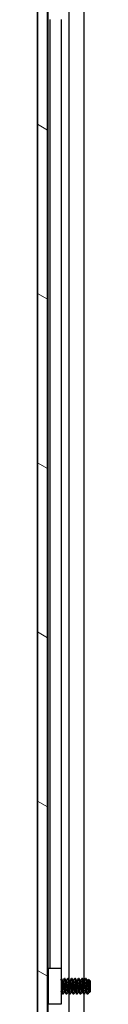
# Model space of a CAD drawing. Header units: millimetres. Extents: x 80 to 2248, y 80 to 1719.
# Tile 6 of 79: x 1128 to 1137, y 626 to 804. Entities that reach past the tile are written whole.
import ezdxf

# ---------------------------------------------------------------- set-up
doc = ezdxf.new("R2010")
doc.units = ezdxf.units.MM
doc.header["$LTSCALE"] = 8.333333
doc.layers.add('Hatch (ANSI)', color=7, linetype='Continuous', lineweight=18)
doc.layers.add('Visible (ANSI)', color=7, linetype='Continuous', lineweight=25)

msp = doc.modelspace()

# ---------------------------------------------------------------- hatches: boundary and pattern name
at = {"layer": 'Hatch (ANSI)'}
h = msp.add_hatch(dxfattribs=at)
h.set_pattern_fill('ANSI31', color=256, scale=211.666667, angle=105, style=0)
h.set_pattern_definition([(150, (0, 0), (-13.22917, -22.9136), [])])
h.paths.add_polyline_path([(1127.9292, 547.3135), (1129.7326, 547.3135), (1129.7326, 1244.3149), (1127.9292, 1244.3149)])

# ---------------------------------------------------------------- linework, layer by layer
at = {"layer": 'Visible (ANSI)'}
for p, q in [((1127.9292, 1244.3149), (1127.9292, 547.3135)), ((1129.7326, 547.3135), (1129.7326, 1244.3149)), ((1127.9161, 556.7242), (1127.9161, 1234.9042)), ((1129.7451, 805.6059), (1129.7451, 630.4247)), ((1133.562, 805.7677), (1133.562, 630.4124)), ((1136.2687, 805.4918), (1136.2687, 630.1156)), ((1130.1261, 803.6642), (1130.1261, 632.3642)), ((1132.1581, 803.6642), (1132.1581, 632.3642)), ((1129.8761, 632.3642), (1132.1761, 632.3642)), ((1129.8761, 625.8642), (1129.8761, 632.3642)), ((1132.1761, 632.3642), (1132.1761, 625.8642)), ((1129.8761, 630.2915), (1129.7479, 630.4198)), ((1132.2155, 630.5366), (1132.1761, 630.5366)), ((1132.533, 630.107), (1132.4635, 630.107)), ((1132.8505, 630.5366), (1132.7711, 630.5366)), ((1133.168, 630.107), (1133.0985, 630.107)), ((1133.4855, 630.5366), (1133.4061, 630.5366)), ((1133.803, 630.107), (1133.7335, 630.107)), ((1134.1205, 630.5366), (1134.0411, 630.5366)), ((1134.438, 630.107), (1134.3685, 630.107)), ((1134.7555, 630.5366), (1134.6761, 630.5366)), ((1135.073, 630.107), (1135.0035, 630.107)), ((1135.3905, 630.5366), (1135.3111, 630.5366)), ((1135.708, 630.107), (1135.6385, 630.107)), ((1136.0255, 630.5366), (1135.9461, 630.5366)), ((1136.343, 630.107), (1136.2735, 630.107)), ((1136.6605, 630.5366), (1136.5811, 630.5366)), ((1136.978, 630.107), (1136.9085, 630.107)), ((1137.4542, 630.0604), (1137.1312, 630.3834)), ((1137.4542, 628.1681), (1137.4542, 630.0604)), ((1129.8077, 627.8685), (1129.7326, 627.7934)), ((1129.7451, 627.8059), (1129.7451, 556.7242)), ((1132.2056, 628.1214), (1132.1761, 628.1214)), ((1132.533, 627.6918), (1132.4536, 627.6918)), ((1132.8406, 628.1214), (1132.7711, 628.1214)), ((1133.168, 627.6918), (1133.0886, 627.6918)), ((1133.4756, 628.1214), (1133.4061, 628.1214)), ((1133.562, 627.9677), (1133.562, 556.7242)), ((1133.803, 627.6918), (1133.7236, 627.6918)), ((1134.1106, 628.1214), (1134.0411, 628.1214)), ((1134.438, 627.6918), (1134.3586, 627.6918)), ((1134.7456, 628.1214), (1134.6761, 628.1214)), ((1135.073, 627.6918), (1134.9936, 627.6918)), ((1135.3806, 628.1214), (1135.3111, 628.1214)), ((1135.708, 627.6918), (1135.6286, 627.6918)), ((1136.0156, 628.1214), (1135.9461, 628.1214)), ((1136.343, 627.6918), (1136.2636, 627.6918)), ((1136.2687, 627.6918), (1136.2687, 556.7242)), ((1136.6506, 628.1214), (1136.5811, 628.1214)), ((1136.978, 627.6918), (1136.8986, 627.6918)), ((1137.2856, 628.1214), (1137.2161, 628.1214)), ((1137.4542, 628.1681), (1137.3355, 628.0493)), ((1132.1761, 625.8642), (1129.8761, 625.8642))]:
    msp.add_line(p, q, dxfattribs=at)
msp.add_ellipse((1132.2728, 629.1142), major_axis=(0, -0.343), ratio=0.10685664, start_param=0.4127074, end_param=2.72888525, dxfattribs=at)
for points in [[(1129.7326, 630.447), (1129.7435, 630.4276), (1129.7544, 630.4082), (1129.7652, 630.3888)], [(1132.2295, 630.5242), (1132.3105, 630.3793), (1132.3917, 630.2344), (1132.4733, 630.0898)], [(1132.5231, 630.107), (1132.6014, 630.2459), (1132.6793, 630.385), (1132.7572, 630.5242)], [(1132.8645, 630.5242), (1132.9455, 630.3793), (1133.0267, 630.2344), (1133.1083, 630.0898)], [(1133.1581, 630.107), (1133.2364, 630.2459), (1133.3143, 630.385), (1133.3922, 630.5242)], [(1133.4995, 630.5242), (1133.5805, 630.3793), (1133.6617, 630.2344), (1133.7433, 630.0898)], [(1133.7931, 630.107), (1133.8714, 630.2459), (1133.9493, 630.385), (1134.0272, 630.5242)], [(1134.1345, 630.5242), (1134.2155, 630.3793), (1134.2967, 630.2344), (1134.3783, 630.0898)], [(1134.4281, 630.107), (1134.5064, 630.2459), (1134.5843, 630.385), (1134.6622, 630.5242)], [(1134.7695, 630.5242), (1134.8505, 630.3793), (1134.9317, 630.2344), (1135.0133, 630.0898)], [(1135.0631, 630.107), (1135.1414, 630.2459), (1135.2193, 630.385), (1135.2972, 630.5242)], [(1135.4045, 630.5242), (1135.4855, 630.3793), (1135.5667, 630.2344), (1135.6483, 630.0898)], [(1135.6981, 630.107), (1135.7764, 630.2459), (1135.8543, 630.385), (1135.9322, 630.5242)], [(1136.0395, 630.5242), (1136.1205, 630.3793), (1136.2017, 630.2344), (1136.2833, 630.0898)], [(1136.3331, 630.107), (1136.4114, 630.2459), (1136.4893, 630.385), (1136.5672, 630.5242)], [(1136.6745, 630.5242), (1136.7555, 630.3793), (1136.8367, 630.2344), (1136.9183, 630.0898)], [(1136.9681, 630.107), (1137.0193, 630.1978), (1137.0703, 630.2887), (1137.1212, 630.3797)], [(1129.8761, 627.7463), (1129.8517, 627.79), (1129.8272, 627.8338), (1129.8027, 627.8775)], [(1132.4397, 627.7043), (1132.3586, 627.8492), (1132.2774, 627.9941), (1132.1958, 628.1387)], [(1132.781, 628.1214), (1132.7027, 627.9825), (1132.6248, 627.8434), (1132.547, 627.7043)], [(1133.0747, 627.7043), (1132.9936, 627.8492), (1132.9124, 627.9941), (1132.8308, 628.1387)], [(1133.416, 628.1214), (1133.3377, 627.9825), (1133.2598, 627.8434), (1133.182, 627.7043)], [(1133.7097, 627.7043), (1133.6286, 627.8492), (1133.5474, 627.9941), (1133.4658, 628.1387)], [(1134.051, 628.1214), (1133.9727, 627.9825), (1133.8948, 627.8434), (1133.817, 627.7043)], [(1134.3447, 627.7043), (1134.2636, 627.8492), (1134.1824, 627.9941), (1134.1008, 628.1387)], [(1134.686, 628.1214), (1134.6077, 627.9825), (1134.5298, 627.8434), (1134.452, 627.7043)], [(1134.9797, 627.7043), (1134.8986, 627.8492), (1134.8174, 627.9941), (1134.7358, 628.1387)], [(1135.321, 628.1214), (1135.2427, 627.9825), (1135.1648, 627.8434), (1135.087, 627.7043)], [(1135.6147, 627.7043), (1135.5336, 627.8492), (1135.4524, 627.9941), (1135.3708, 628.1387)], [(1135.956, 628.1214), (1135.8777, 627.9825), (1135.7998, 627.8434), (1135.722, 627.7043)], [(1136.2497, 627.7043), (1136.1686, 627.8492), (1136.0874, 627.9941), (1136.0058, 628.1387)], [(1136.591, 628.1214), (1136.5127, 627.9825), (1136.4348, 627.8434), (1136.357, 627.7043)], [(1136.8847, 627.7043), (1136.8036, 627.8492), (1136.7224, 627.9941), (1136.6408, 628.1387)], [(1137.01, 627.7365), (1136.9993, 627.7174), (1136.9886, 627.7024), (1136.978, 627.6918)], [(1137.226, 628.1214), (1137.1538, 627.9933), (1137.0818, 627.8649), (1137.01, 627.7365)], [(1137.3237, 628.0537), (1137.3078, 628.082), (1137.2918, 628.1104), (1137.2758, 628.1387)]]:
    msp.add_open_spline(points, degree=3, dxfattribs=at)
for points, weights in [([(1129.8342, 629.1142), (1129.7841, 629.8928), (1129.7326, 630.3124)], [1, 0.872099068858, 0.988403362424]), ([(1129.7549, 629.1142), (1129.7443, 629.2781), (1129.7326, 629.4376)], [1, 0.97005869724, 0.95350025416]), ([(1129.8761, 628.5351), (1129.8537, 628.8116), (1129.8342, 629.1142)], [0.93555394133, 0.946059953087, 1]), ([(1132.1958, 628.1387), (1132.1857, 628.1566), (1132.1761, 628.1926)], [0.941196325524, 0.949861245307, 0.967700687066])]:
    msp.add_rational_spline(points, weights, degree=2, dxfattribs=at)
for points, knots in [([(1129.8761, 630.0522), (1129.8459, 630.174), (1129.8226, 630.2538), (1129.7907, 630.338), (1129.7779, 630.3661), (1129.7652, 630.3888)], [-0.0742172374, -0.0742172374, -0.0742172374, -0.0742172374, -0.0413165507, -0.0413165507, -0.0196607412, -0.0196607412, -0.0196607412, -0.0196607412]), ([(1132.1761, 629.6643), (1132.1905, 629.6454), (1132.2038, 629.6258), (1132.2322, 629.5781), (1132.2464, 629.5493), (1132.2704, 629.4898), (1132.2801, 629.4587), (1132.2875, 629.4284)], [0.0124956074, 0.0124956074, 0.0124956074, 0.0124956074, 0.0195994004, 0.0195994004, 0.029259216, 0.029259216, 0.0392505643, 0.0392505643, 0.0392505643, 0.0392505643]), ([(1137.1212, 630.3797), (1137.1231, 630.3829), (1137.1249, 630.3848), (1137.1356, 630.387), (1137.1446, 630.3563), (1137.1598, 630.2468), (1137.1674, 630.1666), (1137.1855, 629.9256), (1137.1939, 629.8021), (1137.2076, 629.5822), (1137.2128, 629.4943), (1137.2244, 629.2873), (1137.2296, 629.1873), (1137.2333, 629.1142)], [-0.15822158, -0.15822158, -0.15822158, -0.15822158, -0.148477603, -0.148477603, -0.102508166, -0.102508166, -0.066538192, -0.066538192, -0.038974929, -0.038974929, -0.021985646, -0.021985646, -0.000001, -0.000001, -0.000001, -0.000001]), ([(1129.7326, 628.6678), (1129.7357, 628.6126), (1129.7388, 628.5589), (1129.7508, 628.3593), (1129.7597, 628.2301), (1129.7745, 628.0517), (1129.7814, 627.9714), (1129.7945, 627.8994), (1129.7985, 627.8849), (1129.8027, 627.8775)], [-0.196810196, -0.196810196, -0.196810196, -0.196810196, -0.170743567, -0.170743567, -0.096248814, -0.096248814, -0.041982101, -0.041982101, -0.018759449, -0.018759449, -0.018759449, -0.018759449]), ([(1132.2875, 628.8), (1132.277, 628.7569), (1132.2615, 628.7121), (1132.2232, 628.6329), (1132.2014, 628.5972), (1132.1761, 628.5641)], [0, 0, 0, 0, 0.0142453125, 0.0142453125, 0.0267228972, 0.0267228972, 0.0267228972, 0.0267228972]), ([(1137.2333, 629.1142), (1137.2379, 629.0238), (1137.2432, 628.9247), (1137.2553, 628.7244), (1137.2609, 628.6391), (1137.275, 628.44), (1137.2836, 628.3358), (1137.2985, 628.1843), (1137.306, 628.1125), (1137.3224, 628.0511), (1137.3289, 628.0428), (1137.3355, 628.0493)], [-0.235586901, -0.235586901, -0.235586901, -0.235586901, -0.203660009, -0.203660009, -0.177946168, -0.177946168, -0.13906218, -0.13906218, -0.107080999, -0.107080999, -0.087730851, -0.087730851, -0.087730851, -0.087730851])]:
    msp.add_open_spline(points, degree=3, knots=knots, dxfattribs=at)
for points, weights, knots in [([(1132.2686, 629.4923), (1132.2266, 630.0545), (1132.189, 630.3461), (1132.1828, 630.3944), (1132.1761, 630.431)], [0.948293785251, 0.901018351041, 1, 0.98210957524, 0.968997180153], [0.56522073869, 0.56522073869, 0.56522073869, 0.57291666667, 0.57291666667, 0.57430766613, 0.57430766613, 0.57430766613]), ([(1132.3742, 629.1142), (1132.3213, 629.9355), (1132.2684, 630.3461), (1132.2439, 630.5366), (1132.2155, 630.5366)], [1, 0.866025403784, 1, 0.933012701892, 0.933012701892], [0.5, 0.5, 0.5, 0.5104166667, 0.5104166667, 0.515625, 0.515625, 0.515625]), ([(1132.7711, 628.1214), (1132.7428, 628.1214), (1132.7182, 628.2544), (1132.6653, 628.541), (1132.6124, 629.1142), (1132.5595, 629.6874), (1132.5065, 629.974), (1132.491, 630.0584), (1132.4733, 630.0898)], [0.933012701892, 0.933012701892, 1, 0.866025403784, 1, 0.866025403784, 1, 0.956426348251, 0.941196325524], [0.484375, 0.484375, 0.484375, 0.4895833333, 0.4895833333, 0.5, 0.5, 0.5104166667, 0.5104166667, 0.5138045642, 0.5138045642, 0.5138045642]), ([(1132.8308, 628.1387), (1132.8132, 628.17), (1132.7976, 628.2544), (1132.7447, 628.541), (1132.6917, 629.1142), (1132.6388, 629.6874), (1132.5859, 629.974), (1132.5614, 630.107), (1132.533, 630.107)], [0.941196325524, 0.956426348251, 1, 0.866025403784, 1, 0.866025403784, 1, 0.933012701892, 0.933012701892], [0.4861954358, 0.4861954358, 0.4861954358, 0.4895833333, 0.4895833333, 0.5, 0.5, 0.5104166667, 0.5104166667, 0.515625, 0.515625, 0.515625]), ([(1132.9299, 629.1142), (1132.877, 629.9355), (1132.824, 630.3461), (1132.7929, 630.588), (1132.7572, 630.5242)], [1, 0.866025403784, 1, 0.916453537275, 0.937106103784], [0.5, 0.5, 0.5, 0.5104166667, 0.5104166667, 0.5169124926, 0.5169124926, 0.5169124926]), ([(1133.0092, 629.1142), (1132.9563, 629.9355), (1132.9034, 630.3461), (1132.8789, 630.5366), (1132.8505, 630.5366)], [1, 0.866025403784, 1, 0.933012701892, 0.933012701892], [0.4375, 0.4375, 0.4375, 0.4479166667, 0.4479166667, 0.453125, 0.453125, 0.453125]), ([(1133.4061, 628.1214), (1133.3778, 628.1214), (1133.3532, 628.2544), (1133.3003, 628.541), (1133.2474, 629.1142), (1133.1945, 629.6874), (1133.1415, 629.974), (1133.126, 630.0584), (1133.1083, 630.0898)], [0.933012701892, 0.933012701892, 1, 0.866025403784, 1, 0.866025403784, 1, 0.956426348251, 0.941196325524], [0.421875, 0.421875, 0.421875, 0.4270833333, 0.4270833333, 0.4375, 0.4375, 0.4479166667, 0.4479166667, 0.4513045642, 0.4513045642, 0.4513045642]), ([(1133.4658, 628.1387), (1133.4482, 628.17), (1133.4326, 628.2544), (1133.3797, 628.541), (1133.3267, 629.1142), (1133.2738, 629.6874), (1133.2209, 629.974), (1133.1964, 630.107), (1133.168, 630.107)], [0.941196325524, 0.956426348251, 1, 0.866025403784, 1, 0.866025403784, 1, 0.933012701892, 0.933012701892], [0.4236954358, 0.4236954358, 0.4236954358, 0.4270833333, 0.4270833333, 0.4375, 0.4375, 0.4479166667, 0.4479166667, 0.453125, 0.453125, 0.453125]), ([(1133.5649, 629.1142), (1133.512, 629.9355), (1133.459, 630.3461), (1133.4279, 630.588), (1133.3922, 630.5242)], [1, 0.866025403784, 1, 0.916453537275, 0.937106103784], [0.4375, 0.4375, 0.4375, 0.4479166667, 0.4479166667, 0.4544124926, 0.4544124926, 0.4544124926]), ([(1133.6442, 629.1142), (1133.5913, 629.9355), (1133.5384, 630.3461), (1133.5139, 630.5366), (1133.4855, 630.5366)], [1, 0.866025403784, 1, 0.933012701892, 0.933012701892], [0.375, 0.375, 0.375, 0.3854166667, 0.3854166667, 0.390625, 0.390625, 0.390625]), ([(1134.0411, 628.1214), (1134.0128, 628.1214), (1133.9882, 628.2544), (1133.9353, 628.541), (1133.8824, 629.1142), (1133.8295, 629.6874), (1133.7765, 629.974), (1133.761, 630.0584), (1133.7433, 630.0898)], [0.933012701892, 0.933012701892, 1, 0.866025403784, 1, 0.866025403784, 1, 0.956426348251, 0.941196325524], [0.359375, 0.359375, 0.359375, 0.3645833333, 0.3645833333, 0.375, 0.375, 0.3854166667, 0.3854166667, 0.3888045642, 0.3888045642, 0.3888045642]), ([(1134.1008, 628.1387), (1134.0832, 628.17), (1134.0676, 628.2544), (1134.0147, 628.541), (1133.9617, 629.1142), (1133.9088, 629.6874), (1133.8559, 629.974), (1133.8314, 630.107), (1133.803, 630.107)], [0.941196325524, 0.956426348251, 1, 0.866025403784, 1, 0.866025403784, 1, 0.933012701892, 0.933012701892], [0.3611954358, 0.3611954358, 0.3611954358, 0.3645833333, 0.3645833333, 0.375, 0.375, 0.3854166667, 0.3854166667, 0.390625, 0.390625, 0.390625]), ([(1134.1999, 629.1142), (1134.147, 629.9355), (1134.094, 630.3461), (1134.0629, 630.588), (1134.0272, 630.5242)], [1, 0.866025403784, 1, 0.916453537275, 0.937106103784], [0.375, 0.375, 0.375, 0.3854166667, 0.3854166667, 0.3919124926, 0.3919124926, 0.3919124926]), ([(1134.2792, 629.1142), (1134.2263, 629.9355), (1134.1734, 630.3461), (1134.1489, 630.5366), (1134.1205, 630.5366)], [1, 0.866025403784, 1, 0.933012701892, 0.933012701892], [0.3125, 0.3125, 0.3125, 0.3229166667, 0.3229166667, 0.328125, 0.328125, 0.328125]), ([(1134.6761, 628.1214), (1134.6478, 628.1214), (1134.6232, 628.2544), (1134.5703, 628.541), (1134.5174, 629.1142), (1134.4645, 629.6874), (1134.4115, 629.974), (1134.396, 630.0584), (1134.3783, 630.0898)], [0.933012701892, 0.933012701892, 1, 0.866025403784, 1, 0.866025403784, 1, 0.956426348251, 0.941196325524], [0.296875, 0.296875, 0.296875, 0.3020833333, 0.3020833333, 0.3125, 0.3125, 0.3229166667, 0.3229166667, 0.3263045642, 0.3263045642, 0.3263045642]), ([(1134.7358, 628.1387), (1134.7182, 628.17), (1134.7026, 628.2544), (1134.6497, 628.541), (1134.5967, 629.1142), (1134.5438, 629.6874), (1134.4909, 629.974), (1134.4664, 630.107), (1134.438, 630.107)], [0.941196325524, 0.956426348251, 1, 0.866025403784, 1, 0.866025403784, 1, 0.933012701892, 0.933012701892], [0.2986954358, 0.2986954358, 0.2986954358, 0.3020833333, 0.3020833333, 0.3125, 0.3125, 0.3229166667, 0.3229166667, 0.328125, 0.328125, 0.328125]), ([(1134.8349, 629.1142), (1134.782, 629.9355), (1134.729, 630.3461), (1134.6979, 630.588), (1134.6622, 630.5242)], [1, 0.866025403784, 1, 0.916453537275, 0.937106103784], [0.3125, 0.3125, 0.3125, 0.3229166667, 0.3229166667, 0.3294124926, 0.3294124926, 0.3294124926]), ([(1134.9142, 629.1142), (1134.8613, 629.9355), (1134.8084, 630.3461), (1134.7839, 630.5366), (1134.7555, 630.5366)], [1, 0.866025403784, 1, 0.933012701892, 0.933012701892], [0.25, 0.25, 0.25, 0.2604166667, 0.2604166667, 0.265625, 0.265625, 0.265625]), ([(1135.3111, 628.1214), (1135.2828, 628.1214), (1135.2582, 628.2544), (1135.2053, 628.541), (1135.1524, 629.1142), (1135.0995, 629.6874), (1135.0465, 629.974), (1135.031, 630.0584), (1135.0133, 630.0898)], [0.933012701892, 0.933012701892, 1, 0.866025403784, 1, 0.866025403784, 1, 0.956426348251, 0.941196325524], [0.234375, 0.234375, 0.234375, 0.2395833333, 0.2395833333, 0.25, 0.25, 0.2604166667, 0.2604166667, 0.2638045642, 0.2638045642, 0.2638045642]), ([(1135.3708, 628.1387), (1135.3532, 628.17), (1135.3376, 628.2544), (1135.2847, 628.541), (1135.2317, 629.1142), (1135.1788, 629.6874), (1135.1259, 629.974), (1135.1014, 630.107), (1135.073, 630.107)], [0.941196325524, 0.956426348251, 1, 0.866025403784, 1, 0.866025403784, 1, 0.933012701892, 0.933012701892], [0.2361954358, 0.2361954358, 0.2361954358, 0.2395833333, 0.2395833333, 0.25, 0.25, 0.2604166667, 0.2604166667, 0.265625, 0.265625, 0.265625]), ([(1135.4699, 629.1142), (1135.417, 629.9355), (1135.364, 630.3461), (1135.3329, 630.588), (1135.2972, 630.5242)], [1, 0.866025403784, 1, 0.916453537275, 0.937106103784], [0.25, 0.25, 0.25, 0.2604166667, 0.2604166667, 0.2669124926, 0.2669124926, 0.2669124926]), ([(1135.5492, 629.1142), (1135.4963, 629.9355), (1135.4434, 630.3461), (1135.4189, 630.5366), (1135.3905, 630.5366)], [1, 0.866025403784, 1, 0.933012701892, 0.933012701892], [0.1875, 0.1875, 0.1875, 0.1979166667, 0.1979166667, 0.203125, 0.203125, 0.203125]), ([(1135.9461, 628.1214), (1135.9178, 628.1214), (1135.8932, 628.2544), (1135.8403, 628.541), (1135.7874, 629.1142), (1135.7345, 629.6874), (1135.6815, 629.974), (1135.666, 630.0584), (1135.6483, 630.0898)], [0.933012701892, 0.933012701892, 1, 0.866025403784, 1, 0.866025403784, 1, 0.956426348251, 0.941196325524], [0.171875, 0.171875, 0.171875, 0.1770833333, 0.1770833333, 0.1875, 0.1875, 0.1979166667, 0.1979166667, 0.2013045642, 0.2013045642, 0.2013045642]), ([(1136.0058, 628.1387), (1135.9882, 628.17), (1135.9726, 628.2544), (1135.9197, 628.541), (1135.8667, 629.1142), (1135.8138, 629.6874), (1135.7609, 629.974), (1135.7364, 630.107), (1135.708, 630.107)], [0.941196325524, 0.956426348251, 1, 0.866025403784, 1, 0.866025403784, 1, 0.933012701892, 0.933012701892], [0.1736954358, 0.1736954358, 0.1736954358, 0.1770833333, 0.1770833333, 0.1875, 0.1875, 0.1979166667, 0.1979166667, 0.203125, 0.203125, 0.203125]), ([(1136.1049, 629.1142), (1136.052, 629.9355), (1135.999, 630.3461), (1135.9679, 630.588), (1135.9322, 630.5242)], [1, 0.866025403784, 1, 0.916453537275, 0.937106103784], [0.1875, 0.1875, 0.1875, 0.1979166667, 0.1979166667, 0.2044124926, 0.2044124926, 0.2044124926]), ([(1136.1842, 629.1142), (1136.1313, 629.9355), (1136.0784, 630.3461), (1136.0539, 630.5366), (1136.0255, 630.5366)], [1, 0.866025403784, 1, 0.933012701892, 0.933012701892], [0.125, 0.125, 0.125, 0.1354166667, 0.1354166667, 0.140625, 0.140625, 0.140625]), ([(1136.5811, 628.1214), (1136.5528, 628.1214), (1136.5282, 628.2544), (1136.4753, 628.541), (1136.4224, 629.1142), (1136.3695, 629.6874), (1136.3165, 629.974), (1136.301, 630.0584), (1136.2833, 630.0898)], [0.933012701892, 0.933012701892, 1, 0.866025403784, 1, 0.866025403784, 1, 0.956426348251, 0.941196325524], [0.109375, 0.109375, 0.109375, 0.1145833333, 0.1145833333, 0.125, 0.125, 0.1354166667, 0.1354166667, 0.1388045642, 0.1388045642, 0.1388045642]), ([(1136.6408, 628.1387), (1136.6232, 628.17), (1136.6076, 628.2544), (1136.5547, 628.541), (1136.5017, 629.1142), (1136.4488, 629.6874), (1136.3959, 629.974), (1136.3714, 630.107), (1136.343, 630.107)], [0.941196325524, 0.956426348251, 1, 0.866025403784, 1, 0.866025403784, 1, 0.933012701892, 0.933012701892], [0.1111954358, 0.1111954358, 0.1111954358, 0.1145833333, 0.1145833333, 0.125, 0.125, 0.1354166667, 0.1354166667, 0.140625, 0.140625, 0.140625]), ([(1136.7399, 629.1142), (1136.687, 629.9355), (1136.634, 630.3461), (1136.6029, 630.588), (1136.5672, 630.5242)], [1, 0.866025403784, 1, 0.916453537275, 0.937106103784], [0.125, 0.125, 0.125, 0.1354166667, 0.1354166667, 0.1419124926, 0.1419124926, 0.1419124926]), ([(1136.8192, 629.1142), (1136.7663, 629.9355), (1136.7134, 630.3461), (1136.6889, 630.5366), (1136.6605, 630.5366)], [1, 0.866025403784, 1, 0.933012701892, 0.933012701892], [0.0625, 0.0625, 0.0625, 0.0729166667, 0.0729166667, 0.078125, 0.078125, 0.078125]), ([(1137.2161, 628.1214), (1137.1878, 628.1214), (1137.1632, 628.2544), (1137.1103, 628.541), (1137.0574, 629.1142), (1137.0045, 629.6874), (1136.9515, 629.974), (1136.936, 630.0584), (1136.9183, 630.0898)], [0.933012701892, 0.933012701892, 1, 0.866025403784, 1, 0.866025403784, 1, 0.956426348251, 0.941196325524], [0.046875, 0.046875, 0.046875, 0.0520833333, 0.0520833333, 0.0625, 0.0625, 0.0729166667, 0.0729166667, 0.0763045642, 0.0763045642, 0.0763045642]), ([(1137.2758, 628.1387), (1137.2582, 628.17), (1137.2426, 628.2544), (1137.1897, 628.541), (1137.1367, 629.1142), (1137.0838, 629.6874), (1137.0309, 629.974), (1137.0064, 630.107), (1136.978, 630.107)], [0.941196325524, 0.956426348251, 1, 0.866025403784, 1, 0.866025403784, 1, 0.933012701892, 0.933012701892], [0.0486954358, 0.0486954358, 0.0486954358, 0.0520833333, 0.0520833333, 0.0625, 0.0625, 0.0729166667, 0.0729166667, 0.078125, 0.078125, 0.078125]), ([(1129.8761, 627.784), (1129.8681, 627.8248), (1129.8607, 627.8824), (1129.8078, 628.293), (1129.7549, 629.1142)], [0.96424973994, 0.978756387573, 1, 0.866025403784, 1], [0.80043162, 0.80043162, 0.80043162, 0.8020833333, 0.8020833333, 0.8125, 0.8125, 0.8125]), ([(1132.4536, 627.6918), (1132.4253, 627.6918), (1132.4007, 627.8824), (1132.3544, 628.242), (1132.3053, 628.9567)], [0.933012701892, 0.933012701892, 1, 0.880689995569, 0.9738811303], [0.546875, 0.546875, 0.546875, 0.5520833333, 0.5520833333, 0.5613598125, 0.5613598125, 0.5613598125]), ([(1132.547, 627.7043), (1132.5113, 627.6404), (1132.4801, 627.8824), (1132.4272, 628.293), (1132.3742, 629.1142)], [0.937106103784, 0.916453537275, 1, 0.866025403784, 1], [0.4830875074, 0.4830875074, 0.4830875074, 0.4895833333, 0.4895833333, 0.5, 0.5, 0.5]), ([(1133.0886, 627.6918), (1133.0603, 627.6918), (1133.0357, 627.8824), (1132.9828, 628.293), (1132.9299, 629.1142)], [0.933012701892, 0.933012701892, 1, 0.866025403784, 1], [0.484375, 0.484375, 0.484375, 0.4895833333, 0.4895833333, 0.5, 0.5, 0.5]), ([(1133.182, 627.7043), (1133.1463, 627.6404), (1133.1151, 627.8824), (1133.0622, 628.293), (1133.0092, 629.1142)], [0.937106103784, 0.916453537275, 1, 0.866025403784, 1], [0.4205875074, 0.4205875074, 0.4205875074, 0.4270833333, 0.4270833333, 0.4375, 0.4375, 0.4375]), ([(1133.7236, 627.6918), (1133.6953, 627.6918), (1133.6707, 627.8824), (1133.6178, 628.293), (1133.5649, 629.1142)], [0.933012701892, 0.933012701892, 1, 0.866025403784, 1], [0.421875, 0.421875, 0.421875, 0.4270833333, 0.4270833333, 0.4375, 0.4375, 0.4375]), ([(1133.817, 627.7043), (1133.7813, 627.6404), (1133.7501, 627.8824), (1133.6972, 628.293), (1133.6442, 629.1142)], [0.937106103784, 0.916453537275, 1, 0.866025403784, 1], [0.3580875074, 0.3580875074, 0.3580875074, 0.3645833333, 0.3645833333, 0.375, 0.375, 0.375]), ([(1134.3586, 627.6918), (1134.3303, 627.6918), (1134.3057, 627.8824), (1134.2528, 628.293), (1134.1999, 629.1142)], [0.933012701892, 0.933012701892, 1, 0.866025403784, 1], [0.359375, 0.359375, 0.359375, 0.3645833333, 0.3645833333, 0.375, 0.375, 0.375]), ([(1134.452, 627.7043), (1134.4163, 627.6404), (1134.3851, 627.8824), (1134.3322, 628.293), (1134.2792, 629.1142)], [0.937106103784, 0.916453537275, 1, 0.866025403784, 1], [0.2955875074, 0.2955875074, 0.2955875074, 0.3020833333, 0.3020833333, 0.3125, 0.3125, 0.3125]), ([(1134.9936, 627.6918), (1134.9653, 627.6918), (1134.9407, 627.8824), (1134.8878, 628.293), (1134.8349, 629.1142)], [0.933012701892, 0.933012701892, 1, 0.866025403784, 1], [0.296875, 0.296875, 0.296875, 0.3020833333, 0.3020833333, 0.3125, 0.3125, 0.3125]), ([(1135.087, 627.7043), (1135.0513, 627.6404), (1135.0201, 627.8824), (1134.9672, 628.293), (1134.9142, 629.1142)], [0.937106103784, 0.916453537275, 1, 0.866025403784, 1], [0.2330875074, 0.2330875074, 0.2330875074, 0.2395833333, 0.2395833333, 0.25, 0.25, 0.25]), ([(1135.6286, 627.6918), (1135.6003, 627.6918), (1135.5757, 627.8824), (1135.5228, 628.293), (1135.4699, 629.1142)], [0.933012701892, 0.933012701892, 1, 0.866025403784, 1], [0.234375, 0.234375, 0.234375, 0.2395833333, 0.2395833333, 0.25, 0.25, 0.25]), ([(1135.722, 627.7043), (1135.6863, 627.6404), (1135.6551, 627.8824), (1135.6022, 628.293), (1135.5492, 629.1142)], [0.937106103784, 0.916453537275, 1, 0.866025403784, 1], [0.1705875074, 0.1705875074, 0.1705875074, 0.1770833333, 0.1770833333, 0.1875, 0.1875, 0.1875]), ([(1136.2636, 627.6918), (1136.2353, 627.6918), (1136.2107, 627.8824), (1136.1578, 628.293), (1136.1049, 629.1142)], [0.933012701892, 0.933012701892, 1, 0.866025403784, 1], [0.171875, 0.171875, 0.171875, 0.1770833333, 0.1770833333, 0.1875, 0.1875, 0.1875]), ([(1136.357, 627.7043), (1136.3213, 627.6404), (1136.2901, 627.8824), (1136.2372, 628.293), (1136.1842, 629.1142)], [0.937106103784, 0.916453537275, 1, 0.866025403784, 1], [0.1080875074, 0.1080875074, 0.1080875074, 0.1145833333, 0.1145833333, 0.125, 0.125, 0.125]), ([(1136.8986, 627.6918), (1136.8703, 627.6918), (1136.8457, 627.8824), (1136.7928, 628.293), (1136.7399, 629.1142)], [0.933012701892, 0.933012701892, 1, 0.866025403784, 1], [0.109375, 0.109375, 0.109375, 0.1145833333, 0.1145833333, 0.125, 0.125, 0.125]), ([(1136.978, 627.6918), (1136.9496, 627.6918), (1136.9251, 627.8824), (1136.8722, 628.293), (1136.8192, 629.1142)], [0.933012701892, 0.933012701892, 1, 0.866025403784, 1], [0.046875, 0.046875, 0.046875, 0.0520833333, 0.0520833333, 0.0625, 0.0625, 0.0625])]:
    msp.add_rational_spline(points, weights, degree=2, knots=knots, dxfattribs=at)

doc.saveas('drawing.dxf')
